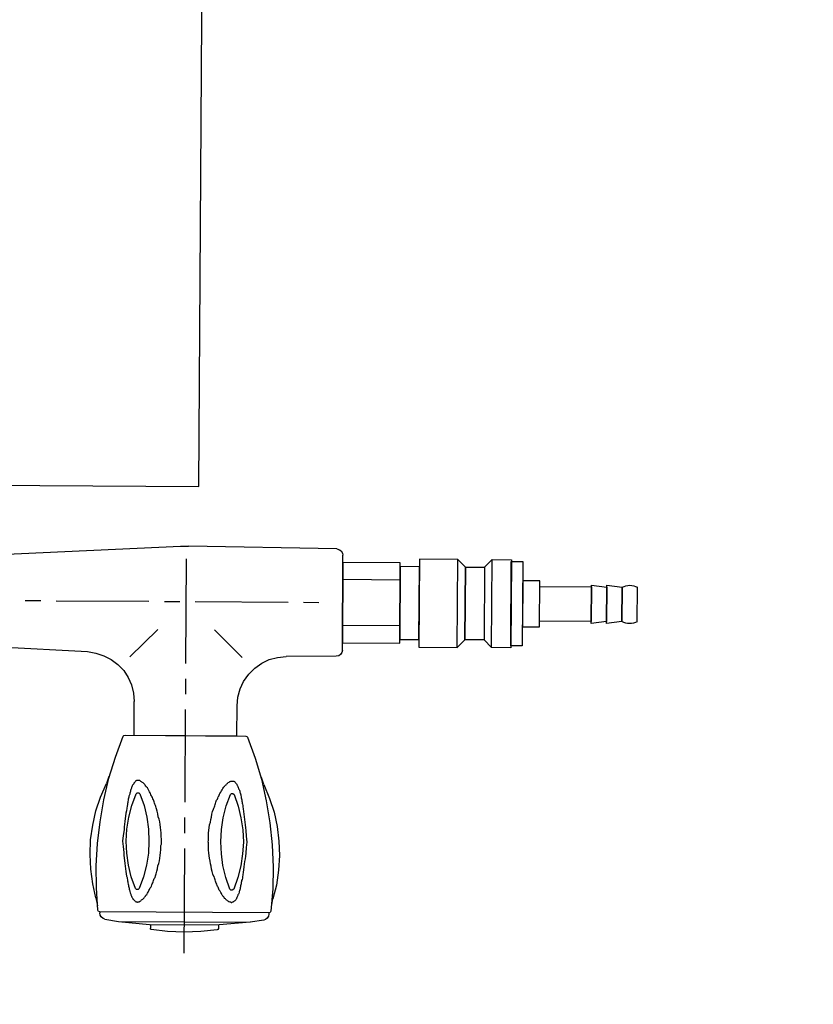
# Model space of a CAD drawing. Header units: millimetres. Extents: x -437 to 139813, y -473 to 90544.
# Tile 117 of 149: x 64566 to 64773, y 69286 to 69543. Entities that reach past the tile are written whole.
import ezdxf

# ---------------------------------------------------------------- set-up
doc = ezdxf.new("R2010")
doc.units = ezdxf.units.MM
doc.linetypes.add('DGN Style 1', pattern=[688.000884, 1.14476, -686.856124])
doc.layers.add('059 Kader (tekening)', color=253, linetype='Continuous', lineweight=13)
for name, color, linetype in [('B4TM', 3, 'Continuous'), ('LAYER_1', 160, 'Continuous'), ('meubel tek', 7, 'Continuous'), ('Xref', 253, 'Continuous')]:
    doc.layers.add(name, color=color, linetype=linetype)

# ---------------------------------------------------------------- blocks, each defined once
blk = doc.blocks.new('AE1')
at = {"layer": '059 Kader (tekening)', "color": 12, "linetype": 'Continuous', "lineweight": 13}
mesh = blk.add_polyface(dxfattribs=at)
corners = [(0, 0), (1399, 0), (1399, 841), (0, 841)]
mesh.append_faces([[corners[k] for k in face] for face in [(3, 1, 2)]], dxfattribs={"vtx0": -1, "color": 12})
mesh.append_faces([[corners[k] for k in face] for face in [(3, 0, 1)]], dxfattribs={"vtx2": -1, "color": 12})
at = {"layer": '059 Kader (tekening)', "color": 12, "linetype": 'Continuous', "lineweight": 35}
mesh = blk.add_polyface(dxfattribs=at)
corners = [(10, 10), (1389, 10), (1389, 831), (10, 831)]
mesh.append_faces([[corners[k] for k in face] for face in [(0, 2, 3)]], dxfattribs={"vtx0": -1, "color": 12})
mesh.append_faces([[corners[k] for k in face] for face in [(1, 2, 0)]], dxfattribs={"vtx1": -1, "color": 12})
blk = doc.blocks.new('electra en gas-unit ba')
at = {"layer": 'LAYER_1', "color": 7}
for p, q in [((149.35, 373.13), (149.35, 345.81)), ((149.35, 341.77), (149.35, 337.73)), ((149.35, 333.69), (149.35, 309.47)), ((135.92, 316.32), (135.92, 307.49)), ((162.78, 316.32), (162.78, 308.43)), ((135.73, 305.34), (135.92, 307.49)), ((162.78, 308.43), (162.97, 306.18)), ((162.97, 306.18), (163.53, 304.02)), ((135.17, 303.18), (135.73, 305.34)), ((149.35, 305.52), (149.35, 301.49)), ((163.53, 304.02), (164.47, 302.05)), ((133.11, 299.42), (134.33, 301.2)), ((134.33, 301.2), (135.17, 303.18)), ((164.47, 302.05), (165.79, 300.17)), ((131.6, 297.82), (133.11, 299.42)), ((165.79, 300.17), (167.38, 298.57)), ((167.38, 298.57), (169.16, 297.26)), ((127.94, 295.57), (129.82, 296.51)), ((129.82, 296.51), (131.6, 297.82)), ((149.35, 297.45), (149.35, 270.12)), ((169.16, 297.26), (171.14, 296.32)), ((171.14, 296.32), (173.3, 295.76)), ((100.43, 293.41), (123.62, 294.54)), ((123.62, 294.54), (125.78, 294.91)), ((125.78, 294.91), (127.94, 295.57)), ((134.7, 295.85), (141.93, 288.62)), ((164, 295.85), (156.77, 288.62)), ((173.3, 295.76), (175.55, 295.47)), ((188.6, 295.29), (175.55, 295.47)), ((189.26, 295.19), (188.6, 295.29)), ((189.73, 294.82), (189.26, 295.19)), ((190.11, 294.35), (189.73, 294.82)), ((190.2, 293.69), (190.11, 294.35)), ((190.2, 293.69), (190.2, 268.9)), ((190.2, 293.69), (190.2, 268.99)), ((107.28, 281.29), (111.32, 281.29)), ((115.36, 281.29), (139.58, 281.29)), ((143.62, 281.29), (147.66, 281.29)), ((151.7, 281.29), (175.93, 281.29)), ((179.96, 281.29), (184, 281.29)), ((100.43, 269.28), (147.75, 266.83)), ((189.26, 267.49), (189.73, 267.77)), ((189.73, 267.77), (190.11, 268.34)), ((190.11, 268.34), (190.2, 268.9)), ((147.75, 266.83), (149.82, 266.83)), ((188.6, 267.3), (149.82, 266.83)), ((188.6, 267.3), (189.26, 267.49))]:
    blk.add_line(p, q, dxfattribs=at)
at = {"layer": 'LAYER_1', "color": 2}
for p, q in [((132.17, 364.96), (140.24, 365.72)), ((140.24, 365.72), (158.46, 365.72)), ((140.71, 367.03), (140.52, 366.94)), ((140.52, 366.94), (140.52, 366.65)), ((140.52, 365.72), (140.52, 366.65)), ((140.52, 365.72), (158.27, 365.72)), ((145.03, 367.5), (140.71, 367.03)), ((149.35, 367.69), (145.03, 367.5)), ((153.67, 367.5), (149.35, 367.69)), ((157.99, 367.03), (153.67, 367.5)), ((158.18, 366.94), (157.99, 367.03)), ((158.27, 366.65), (158.18, 366.94)), ((158.27, 365.72), (158.27, 366.65)), ((166.54, 364.96), (158.46, 365.72)), ((127.38, 363.37), (127.28, 362.8)), ((127.28, 362.52), (127.28, 362.8)), ((127.66, 363.84), (127.38, 363.37)), ((128.13, 364.21), (127.66, 363.84)), ((128.6, 364.4), (128.13, 364.21)), ((128.6, 364.4), (132.17, 364.96)), ((132.17, 364.96), (166.54, 364.96)), ((170.1, 364.4), (166.54, 364.96)), ((170.57, 364.21), (170.1, 364.4)), ((171.04, 363.84), (170.57, 364.21)), ((171.32, 363.37), (171.04, 363.84)), ((171.42, 362.8), (171.32, 363.37)), ((171.42, 362.52), (171.42, 362.8)), ((126.25, 358.86), (126.63, 360.93)), ((126.72, 362.05), (126.34, 356.23)), ((126.91, 362.43), (126.72, 362.05)), ((127.28, 362.52), (126.91, 362.43)), ((171.42, 362.52), (127.28, 362.52)), ((171.42, 362.52), (127.28, 362.52)), ((171.79, 362.43), (171.42, 362.52)), ((171.98, 362.05), (171.79, 362.43)), ((172.45, 356.23), (171.98, 362.05)), ((172.08, 360.93), (172.45, 358.86)), ((126.25, 358.86), (125.41, 355.2)), ((135.17, 357.45), (135.27, 357.64)), ((135.27, 357.64), (135.36, 357.83)), ((135.36, 358.02), (135.45, 358.2)), ((135.36, 357.83), (135.36, 358.02)), ((135.45, 358.2), (135.55, 358.39)), ((135.55, 358.39), (135.64, 358.58)), ((135.64, 358.58), (135.73, 358.67)), ((135.73, 358.67), (135.83, 358.86)), ((135.83, 358.86), (135.92, 358.95)), ((135.92, 359.14), (136.02, 359.24)), ((135.92, 358.95), (135.92, 359.14)), ((136.02, 359.24), (136.11, 359.33)), ((136.11, 359.33), (136.2, 359.42)), ((136.2, 359.42), (136.3, 359.52)), ((136.3, 359.52), (136.39, 359.61)), ((136.39, 359.61), (136.49, 359.7)), ((136.49, 359.7), (136.58, 359.7)), ((136.58, 359.7), (136.67, 359.8)), ((136.67, 359.8), (136.96, 359.8)), ((136.96, 359.8), (137.05, 359.89)), ((137.05, 359.89), (137.14, 359.89)), ((137.14, 359.89), (137.24, 359.8)), ((137.24, 359.8), (137.52, 359.8)), ((137.52, 359.8), (137.61, 359.7)), ((137.61, 359.7), (137.71, 359.7)), ((137.71, 359.7), (137.8, 359.61)), ((137.8, 359.61), (137.99, 359.52)), ((137.99, 359.52), (138.08, 359.42)), ((138.08, 359.42), (138.18, 359.33)), ((138.18, 359.33), (138.36, 359.24)), ((138.36, 359.24), (138.46, 359.14)), ((138.46, 359.14), (138.55, 359.05)), ((138.55, 359.05), (138.74, 358.86)), ((138.74, 358.86), (138.83, 358.77)), ((138.83, 358.77), (138.93, 358.58)), ((138.93, 358.58), (139.12, 358.39)), ((139.12, 358.39), (139.21, 358.3)), ((139.21, 358.3), (139.3, 358.11)), ((139.3, 358.11), (139.49, 357.92)), ((139.49, 357.92), (139.58, 357.73)), ((139.58, 357.73), (139.68, 357.55)), ((159.12, 357.73), (159.02, 357.55)), ((159.21, 357.92), (159.12, 357.73)), ((159.4, 358.11), (159.21, 357.92)), ((159.49, 358.3), (159.4, 358.11)), ((159.68, 358.39), (159.49, 358.3)), ((159.77, 358.58), (159.68, 358.39)), ((159.87, 358.77), (159.77, 358.58)), ((160.06, 358.86), (159.87, 358.77)), ((160.15, 359.05), (160.06, 358.86)), ((160.24, 359.14), (160.15, 359.05)), ((160.43, 359.24), (160.24, 359.14)), ((160.53, 359.33), (160.43, 359.24)), ((160.62, 359.42), (160.53, 359.33)), ((160.81, 359.52), (160.62, 359.42)), ((160.9, 359.61), (160.81, 359.52)), ((161, 359.7), (160.9, 359.61)), ((161.09, 359.7), (161, 359.7)), ((161.28, 359.8), (161.09, 359.7)), ((161.46, 359.8), (161.28, 359.8)), ((161.56, 359.89), (161.46, 359.8)), ((161.65, 359.89), (161.56, 359.89)), ((161.84, 359.8), (161.65, 359.89)), ((162.03, 359.8), (161.84, 359.8)), ((162.12, 359.7), (162.03, 359.8)), ((162.22, 359.7), (162.12, 359.7)), ((162.31, 359.61), (162.22, 359.7)), ((162.4, 359.52), (162.31, 359.61)), ((162.5, 359.42), (162.4, 359.52)), ((162.59, 359.33), (162.5, 359.42)), ((162.69, 359.24), (162.59, 359.33)), ((162.78, 359.14), (162.69, 359.24)), ((162.87, 358.95), (162.78, 359.14)), ((162.97, 358.86), (162.87, 358.95)), ((162.97, 358.67), (162.97, 358.86)), ((163.06, 358.58), (162.97, 358.67)), ((163.16, 358.39), (163.06, 358.58)), ((163.25, 358.2), (163.16, 358.39)), ((163.34, 358.02), (163.25, 358.2)), ((163.34, 357.83), (163.34, 358.02)), ((163.44, 357.64), (163.34, 357.83)), ((163.53, 357.45), (163.44, 357.64)), ((173.39, 355.2), (172.45, 358.86)), ((125.41, 355.2), (124.84, 351.35)), ((126.34, 356.23), (126.25, 350.5)), ((134.51, 354.92), (134.61, 355.2)), ((134.61, 355.2), (134.7, 355.48)), ((134.7, 355.76), (134.8, 356.04)), ((134.7, 355.48), (134.7, 355.76)), ((134.8, 356.04), (134.89, 356.23)), ((134.89, 356.51), (134.98, 356.79)), ((134.89, 356.23), (134.89, 356.51)), ((134.98, 356.79), (135.08, 356.98)), ((135.08, 357.17), (135.17, 357.45)), ((135.08, 356.98), (135.08, 357.17)), ((136.58, 356.33), (135.45, 353.32)), ((136.86, 356.61), (136.58, 356.33)), ((137.24, 356.61), (136.86, 356.61)), ((137.52, 356.33), (137.24, 356.61)), ((138.65, 353.32), (137.52, 356.33)), ((139.68, 357.55), (139.87, 357.26)), ((139.87, 357.26), (139.96, 357.08)), ((139.96, 357.08), (140.05, 356.89)), ((140.05, 356.89), (140.24, 356.61)), ((140.24, 356.61), (140.34, 356.42)), ((140.34, 356.42), (140.43, 356.14)), ((140.43, 356.14), (140.62, 355.86)), ((140.62, 355.86), (140.71, 355.67)), ((140.71, 355.67), (140.81, 355.39)), ((140.81, 355.39), (140.9, 355.1)), ((140.9, 355.1), (141.09, 354.82)), ((157.8, 355.1), (157.61, 354.82)), ((157.9, 355.39), (157.8, 355.1)), ((157.99, 355.67), (157.9, 355.39)), ((158.18, 355.86), (157.99, 355.67)), ((158.27, 356.14), (158.18, 355.86)), ((158.37, 356.42), (158.27, 356.14)), ((158.46, 356.61), (158.37, 356.42)), ((158.65, 356.89), (158.46, 356.61)), ((158.74, 357.08), (158.65, 356.89)), ((158.84, 357.26), (158.74, 357.08)), ((159.02, 357.55), (158.84, 357.26)), ((161.18, 356.33), (160.15, 353.32)), ((161.46, 356.61), (161.18, 356.33)), ((161.84, 356.61), (161.46, 356.61)), ((162.22, 356.33), (161.84, 356.61)), ((163.25, 353.32), (162.22, 356.33)), ((163.62, 357.17), (163.53, 357.45)), ((163.62, 356.98), (163.62, 357.17)), ((163.72, 356.79), (163.62, 356.98)), ((163.81, 356.51), (163.72, 356.79)), ((163.91, 356.23), (163.81, 356.51)), ((163.91, 356.04), (163.91, 356.23)), ((164, 355.76), (163.91, 356.04)), ((164, 355.48), (164, 355.76)), ((164.09, 355.2), (164, 355.48)), ((164.19, 354.92), (164.09, 355.2)), ((172.45, 350.5), (172.45, 356.23)), ((173.86, 351.35), (173.39, 355.2)), ((134.04, 351.91), (134.14, 352.57)), ((134.14, 352.57), (134.23, 353.13)), ((134.23, 353.13), (134.33, 353.51)), ((134.33, 353.79), (134.42, 354.07)), ((134.33, 353.51), (134.33, 353.79)), ((134.42, 354.35), (134.51, 354.63)), ((134.42, 354.07), (134.42, 354.35)), ((134.51, 354.63), (134.51, 354.92)), ((135.45, 353.32), (134.7, 350.22)), ((139.4, 350.22), (138.65, 353.32)), ((141.09, 354.82), (141.18, 354.54)), ((141.18, 354.54), (141.28, 354.26)), ((141.28, 354.26), (141.37, 353.98)), ((141.37, 353.98), (141.46, 353.7)), ((141.46, 353.7), (141.65, 353.41)), ((141.65, 353.41), (141.75, 353.04)), ((141.75, 353.04), (141.84, 352.76)), ((141.84, 352.76), (141.93, 352.47)), ((141.93, 352.47), (142.12, 351.82)), ((156.77, 352.47), (156.58, 351.82)), ((156.86, 352.76), (156.77, 352.47)), ((157.05, 353.04), (156.86, 352.76)), ((157.15, 353.41), (157.05, 353.04)), ((157.24, 353.7), (157.15, 353.41)), ((157.33, 353.98), (157.24, 353.7)), ((157.43, 354.26), (157.33, 353.98)), ((157.52, 354.54), (157.43, 354.26)), ((157.61, 354.82), (157.52, 354.54)), ((160.15, 353.32), (159.31, 350.22)), ((164, 350.22), (163.25, 353.32)), ((164.19, 354.63), (164.19, 354.92)), ((164.28, 354.35), (164.19, 354.63)), ((164.28, 354.07), (164.28, 354.35)), ((164.38, 353.79), (164.28, 354.07)), ((164.47, 353.51), (164.38, 353.79)), ((164.47, 353.13), (164.47, 353.51)), ((164.56, 352.57), (164.47, 353.13)), ((164.66, 351.91), (164.56, 352.57)), ((124.84, 351.35), (124.65, 347.5)), ((126.25, 350.5), (126.53, 344.68)), ((133.76, 349.85), (133.86, 350.5)), ((133.86, 350.5), (133.95, 351.25)), ((133.95, 351.25), (134.04, 351.91)), ((134.7, 350.22), (134.23, 347.12)), ((139.87, 347.12), (139.4, 350.22)), ((142.12, 351.82), (142.31, 351.16)), ((142.31, 351.16), (142.4, 350.41)), ((142.4, 350.41), (142.59, 349.75)), ((156.3, 350.41), (156.11, 349.75)), ((156.39, 351.16), (156.3, 350.41)), ((156.58, 351.82), (156.39, 351.16)), ((159.31, 350.22), (158.93, 347.12)), ((164.47, 347.12), (164, 350.22)), ((164.75, 351.25), (164.66, 351.91)), ((164.85, 350.5), (164.75, 351.25)), ((164.94, 349.85), (164.85, 350.5)), ((172.17, 344.68), (172.45, 350.5)), ((174.14, 347.5), (173.86, 351.35)), ((124.65, 347.5), (124.75, 343.74)), ((133.48, 347.69), (133.57, 348.44)), ((133.48, 346.93), (133.48, 347.69)), ((133.57, 348.44), (133.67, 349.09)), ((133.67, 349.09), (133.76, 349.85)), ((142.59, 349.75), (142.78, 349.09)), ((142.78, 349.09), (142.87, 348.34)), ((142.87, 348.34), (142.97, 347.69)), ((142.97, 347.69), (143.06, 346.93)), ((155.74, 347.69), (155.64, 346.93)), ((155.83, 348.34), (155.74, 347.69)), ((156.02, 349.09), (155.83, 348.34)), ((156.11, 349.75), (156.02, 349.09)), ((165.03, 349.09), (164.94, 349.85)), ((165.13, 348.44), (165.03, 349.09)), ((165.22, 347.69), (165.13, 348.44)), ((165.32, 346.93), (165.22, 347.69)), ((173.95, 343.74), (174.14, 347.5)), ((133.11, 344.02), (133.29, 345.43)), ((133.29, 345.43), (133.48, 346.93)), ((134.23, 347.12), (134.04, 344.02)), ((139.96, 344.02), (139.87, 347.12)), ((143.06, 346.93), (143.15, 346.18)), ((143.15, 346.18), (143.15, 345.06)), ((143.15, 345.06), (143.25, 344.68)), ((155.64, 346.93), (155.55, 346.18)), ((155.55, 346.18), (155.55, 344.31)), ((158.93, 347.12), (158.74, 344.02)), ((164.66, 344.02), (164.47, 347.12)), ((165.41, 345.43), (165.32, 346.93)), ((165.6, 344.02), (165.41, 345.43)), ((124.75, 343.74), (125.31, 339.89)), ((126.53, 344.68), (127.19, 338.95)), ((133.29, 342.52), (133.11, 344.02)), ((133.48, 341.02), (133.29, 342.52)), ((134.04, 344.02), (134.23, 340.83)), ((139.87, 340.83), (139.96, 344.02)), ((143.25, 343.27), (143.15, 342.9)), ((143.15, 342.9), (143.15, 341.77)), ((143.25, 344.68), (143.25, 343.27)), ((155.55, 344.31), (155.45, 344.02)), ((155.45, 344.02), (155.55, 343.65)), ((155.55, 343.65), (155.55, 341.77)), ((158.74, 344.02), (158.93, 340.83)), ((164.47, 340.83), (164.66, 344.02)), ((165.32, 341.02), (165.41, 342.52)), ((165.41, 342.52), (165.6, 344.02)), ((171.51, 338.95), (172.17, 344.68)), ((173.48, 339.89), (173.95, 343.74)), ((125.31, 339.89), (126.06, 336.14)), ((133.48, 340.27), (133.48, 341.02)), ((133.57, 339.52), (133.48, 340.27)), ((134.23, 340.83), (134.7, 337.73)), ((139.4, 337.73), (139.87, 340.83)), ((142.87, 339.61), (142.78, 338.86)), ((142.97, 340.36), (142.87, 339.61)), ((143.06, 341.02), (142.97, 340.36)), ((143.15, 341.77), (143.06, 341.02)), ((155.55, 341.77), (155.64, 341.02)), ((155.64, 341.02), (155.74, 340.36)), ((155.74, 340.36), (155.83, 339.61)), ((155.83, 339.61), (156.02, 338.86)), ((158.93, 340.83), (159.31, 337.73)), ((164, 337.73), (164.47, 340.83)), ((165.13, 339.52), (165.22, 340.27)), ((165.22, 340.27), (165.32, 341.02)), ((172.64, 336.14), (173.48, 339.89)), ((127.19, 338.95), (128.13, 333.22)), ((133.67, 338.86), (133.57, 339.52)), ((133.76, 338.11), (133.67, 338.86)), ((133.86, 337.45), (133.76, 338.11)), ((133.95, 336.7), (133.86, 337.45)), ((134.7, 337.73), (135.45, 334.63)), ((138.65, 334.63), (139.4, 337.73)), ((142.4, 337.54), (142.31, 336.79)), ((142.59, 338.2), (142.4, 337.54)), ((142.78, 338.86), (142.59, 338.2)), ((156.02, 338.86), (156.11, 338.2)), ((156.11, 338.2), (156.3, 337.54)), ((156.3, 337.54), (156.39, 336.79)), ((159.31, 337.73), (160.15, 334.63)), ((163.25, 334.63), (164, 337.73)), ((164.75, 336.7), (164.85, 337.45)), ((164.85, 337.45), (164.94, 338.11)), ((164.94, 338.11), (165.03, 338.86)), ((165.03, 338.86), (165.13, 339.52)), ((170.57, 333.22), (171.51, 338.95)), ((126.06, 336.14), (127.28, 332.57)), ((134.04, 336.04), (133.95, 336.7)), ((134.14, 335.38), (134.04, 336.04)), ((134.23, 334.82), (134.14, 335.38)), ((134.33, 334.45), (134.23, 334.82)), ((135.45, 334.63), (136.58, 331.63)), ((137.52, 331.63), (138.65, 334.63)), ((141.65, 334.63), (141.46, 334.26)), ((141.75, 334.92), (141.65, 334.63)), ((141.84, 335.2), (141.75, 334.92)), ((141.93, 335.48), (141.84, 335.2)), ((142.12, 336.14), (141.93, 335.48)), ((142.31, 336.79), (142.12, 336.14)), ((156.39, 336.79), (156.58, 336.14)), ((156.58, 336.14), (156.77, 335.48)), ((156.77, 335.48), (156.86, 335.2)), ((156.86, 335.2), (157.05, 334.92)), ((157.05, 334.92), (157.15, 334.63)), ((157.15, 334.63), (157.24, 334.26)), ((160.15, 334.63), (161.18, 331.63)), ((162.22, 331.63), (163.25, 334.63)), ((164.47, 334.82), (164.56, 335.38)), ((164.47, 334.45), (164.47, 334.82)), ((164.56, 335.38), (164.66, 336.04)), ((164.66, 336.04), (164.75, 336.7)), ((171.42, 332.57), (172.64, 336.14)), ((127.28, 332.57), (128.79, 329)), ((128.13, 333.22), (129.44, 327.59)), ((134.33, 334.16), (134.33, 334.45)), ((134.42, 333.88), (134.33, 334.16)), ((134.42, 333.6), (134.42, 333.88)), ((134.51, 333.32), (134.42, 333.6)), ((134.51, 333.04), (134.51, 333.32)), ((134.61, 332.75), (134.51, 333.04)), ((134.7, 332.47), (134.61, 332.75)), ((134.7, 332.19), (134.7, 332.47)), ((134.8, 331.91), (134.7, 332.19)), ((134.89, 331.72), (134.8, 331.91)), ((140.62, 332.1), (140.43, 331.82)), ((140.71, 332.29), (140.62, 332.1)), ((140.81, 332.57), (140.71, 332.29)), ((140.9, 332.85), (140.81, 332.57)), ((141.09, 333.13), (140.9, 332.85)), ((141.18, 333.41), (141.09, 333.13)), ((141.28, 333.69), (141.18, 333.41)), ((141.37, 333.98), (141.28, 333.69)), ((141.46, 334.26), (141.37, 333.98)), ((157.24, 334.26), (157.33, 333.98)), ((157.33, 333.98), (157.43, 333.69)), ((157.43, 333.69), (157.52, 333.41)), ((157.52, 333.41), (157.61, 333.13)), ((157.61, 333.13), (157.8, 332.85)), ((157.8, 332.85), (157.9, 332.57)), ((157.9, 332.57), (157.99, 332.29)), ((157.99, 332.29), (158.18, 332.1)), ((158.18, 332.1), (158.27, 331.82)), ((163.91, 331.91), (164, 332.19)), ((163.91, 331.72), (163.91, 331.91)), ((164, 332.47), (164.09, 332.75)), ((164, 332.19), (164, 332.47)), ((164.09, 332.75), (164.19, 333.04)), ((164.19, 333.32), (164.28, 333.6)), ((164.19, 333.04), (164.19, 333.32)), ((164.28, 333.88), (164.38, 334.16)), ((164.28, 333.6), (164.28, 333.88)), ((164.38, 334.16), (164.47, 334.45)), ((169.26, 327.59), (170.57, 333.22)), ((169.92, 329), (171.42, 332.57)), ((134.89, 331.44), (134.89, 331.72)), ((134.98, 331.16), (134.89, 331.44)), ((135.08, 330.97), (134.98, 331.16)), ((135.08, 330.78), (135.08, 330.97)), ((135.17, 330.5), (135.08, 330.78)), ((135.27, 330.31), (135.17, 330.5)), ((135.36, 330.13), (135.27, 330.31)), ((135.36, 329.94), (135.36, 330.13)), ((135.45, 329.75), (135.36, 329.94)), ((135.55, 329.56), (135.45, 329.75)), ((135.64, 329.37), (135.55, 329.56)), ((135.73, 329.28), (135.64, 329.37)), ((136.58, 331.63), (136.86, 331.35)), ((136.86, 331.35), (137.24, 331.35)), ((137.24, 331.35), (137.52, 331.63)), ((138.93, 329.37), (138.83, 329.19)), ((139.12, 329.56), (138.93, 329.37)), ((139.21, 329.66), (139.12, 329.56)), ((139.3, 329.84), (139.21, 329.66)), ((139.49, 330.03), (139.3, 329.84)), ((139.58, 330.22), (139.49, 330.03)), ((139.68, 330.41), (139.58, 330.22)), ((139.87, 330.69), (139.68, 330.41)), ((139.96, 330.88), (139.87, 330.69)), ((140.05, 331.06), (139.96, 330.88)), ((140.24, 331.35), (140.05, 331.06)), ((140.34, 331.53), (140.24, 331.35)), ((140.43, 331.82), (140.34, 331.53)), ((158.27, 331.82), (158.37, 331.53)), ((158.37, 331.53), (158.46, 331.35)), ((158.46, 331.35), (158.65, 331.06)), ((158.65, 331.06), (158.74, 330.88)), ((158.74, 330.88), (158.84, 330.69)), ((158.84, 330.69), (159.02, 330.41)), ((159.02, 330.41), (159.12, 330.22)), ((159.12, 330.22), (159.21, 330.03)), ((159.21, 330.03), (159.4, 329.84)), ((159.4, 329.84), (159.49, 329.66)), ((159.49, 329.66), (159.68, 329.56)), ((159.68, 329.56), (159.77, 329.37)), ((159.77, 329.37), (159.87, 329.19)), ((161.18, 331.63), (161.46, 331.35)), ((161.46, 331.35), (161.84, 331.35)), ((161.84, 331.35), (162.22, 331.63)), ((162.97, 329.28), (163.06, 329.37)), ((163.06, 329.37), (163.16, 329.56)), ((163.16, 329.56), (163.25, 329.75)), ((163.25, 329.75), (163.34, 329.94)), ((163.34, 330.13), (163.44, 330.31)), ((163.34, 329.94), (163.34, 330.13)), ((163.44, 330.31), (163.53, 330.5)), ((163.53, 330.5), (163.62, 330.78)), ((163.62, 330.97), (163.72, 331.16)), ((163.62, 330.78), (163.62, 330.97)), ((163.72, 331.16), (163.81, 331.44)), ((163.81, 331.44), (163.91, 331.72)), ((129.44, 327.12), (128.79, 329)), ((129.44, 327.59), (131.13, 322.05)), ((135.83, 329.09), (135.73, 329.28)), ((135.92, 329), (135.83, 329.09)), ((135.92, 328.81), (135.92, 329)), ((136.02, 328.72), (135.92, 328.81)), ((136.11, 328.62), (136.02, 328.72)), ((136.2, 328.53), (136.11, 328.62)), ((136.3, 328.44), (136.2, 328.53)), ((136.39, 328.34), (136.3, 328.44)), ((136.49, 328.25), (136.39, 328.34)), ((136.58, 328.25), (136.49, 328.25)), ((136.67, 328.15), (136.58, 328.25)), ((137.52, 328.15), (136.67, 328.15)), ((137.61, 328.25), (137.52, 328.15)), ((137.71, 328.25), (137.61, 328.25)), ((137.8, 328.34), (137.71, 328.25)), ((137.99, 328.44), (137.8, 328.34)), ((138.08, 328.53), (137.99, 328.44)), ((138.18, 328.62), (138.08, 328.53)), ((138.36, 328.72), (138.18, 328.62)), ((138.46, 328.81), (138.36, 328.72)), ((138.55, 328.9), (138.46, 328.81)), ((138.74, 329.09), (138.55, 328.9)), ((138.83, 329.19), (138.74, 329.09)), ((159.87, 329.19), (160.06, 329.09)), ((160.06, 329.09), (160.15, 328.9)), ((160.15, 328.9), (160.24, 328.81)), ((160.24, 328.81), (160.43, 328.72)), ((160.43, 328.72), (160.53, 328.62)), ((160.53, 328.62), (160.62, 328.53)), ((160.62, 328.53), (160.81, 328.44)), ((160.81, 328.44), (160.9, 328.34)), ((160.9, 328.34), (161, 328.25)), ((161, 328.25), (161.09, 328.25)), ((161.09, 328.25), (161.28, 328.15)), ((161.28, 328.15), (162.03, 328.15)), ((162.03, 328.15), (162.12, 328.25)), ((162.12, 328.25), (162.22, 328.25)), ((162.22, 328.25), (162.31, 328.34)), ((162.31, 328.34), (162.4, 328.44)), ((162.4, 328.44), (162.5, 328.53)), ((162.5, 328.53), (162.59, 328.62)), ((162.59, 328.62), (162.69, 328.72)), ((162.69, 328.72), (162.78, 328.81)), ((162.78, 328.81), (162.87, 329)), ((162.87, 329), (162.97, 329.09)), ((162.97, 329.09), (162.97, 329.28)), ((167.57, 322.05), (169.26, 327.59)), ((169.92, 329), (169.26, 327.12)), ((131.13, 322.05), (133.11, 316.6)), ((165.6, 316.6), (167.57, 322.05)), ((133.11, 316.6), (133.29, 316.42)), ((165.41, 316.42), (165.6, 316.6)), ((133.29, 316.42), (133.57, 316.32)), ((133.57, 316.32), (165.13, 316.32)), ((135.92, 316.32), (162.78, 316.32)), ((165.13, 316.32), (165.41, 316.42))]:
    blk.add_line(p, q, dxfattribs=at)
at = {"layer": 'meubel tek', "color": 3}
for p, q in [((205.2, 287.3), (190.2, 287.3)), ((263.2, 285.8), (263.2, 276.8)), ((267.2, 285.8), (267.2, 276.8)), ((205.2, 275.3), (190.2, 275.3))]:
    blk.add_line(p, q, dxfattribs=at)
for points in [[(190.2, 291.8), (205.2, 291.8), (205.2, 270.8), (190.2, 270.8)], [(205.2, 290.8), (210.2, 290.8), (210.2, 271.8), (205.2, 271.8)], [(210.2, 292.8), (220.2, 292.8), (220.2, 269.8), (210.2, 269.8)], [(220.2, 269.8), (222.2, 271.8), (222.2, 290.8), (220.2, 292.8)], [(222.2, 271.8), (227.2, 271.8), (227.2, 290.8), (222.2, 290.8)], [(229.2, 269.8), (227.2, 271.8), (227.2, 290.8), (229.2, 292.8)], [(234.2, 292.8), (229.2, 292.8), (229.2, 269.8), (234.2, 269.8)], [(234.2, 270.3), (237.2, 270.3), (237.2, 292.3), (234.2, 292.3)], [(237.2, 287.3), (241.7, 287.3), (241.7, 275.3), (237.2, 275.3)], [(241.7, 276.8), (255.2, 276.8), (255.2, 285.8), (241.7, 285.8)], [(255.2, 276.3), (259.2, 276.8), (259.2, 285.8), (255.2, 286.3)], [(259.2, 276.3), (263.2, 276.8), (263.2, 285.8), (259.2, 286.3)]]:
    blk.add_lwpolyline(points, close=True, dxfattribs=at)
at = {"layer": 'meubel tek', "color": 2}
blk.add_lwpolyline([(0, 251.2), (152.4, 251.2), (152.4, -251.2), (0, -251.2)], close=True, dxfattribs=at)
at = {"layer": 'meubel tek', "color": 3}
for centre, start, end in [((265.2, 282.05), 61.9275, 118.0725), ((265.2, 280.55), 241.9275, 298.0725)]:
    blk.add_arc(centre, 4.25, start, end, dxfattribs=at)

msp = doc.modelspace()

# ---------------------------------------------------------------- linework, layer by layer
at = {"layer": 'B4TM'}
msp.add_arc((64538.01, 69672.95), 875, 201.47229, 157.79426, dxfattribs=at)

# ---------------------------------------------------------------- block references
at = {"layer": 'B4TM', "xscale": -1, "rotation": 179.6332726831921}
msp.add_blockref('electra en gas-unit ba', (64461.82, 69673.44), dxfattribs=at)
at = {"layer": 'Xref', "linetype": 'Continuous', "lineweight": 35, "xscale": 100, "yscale": 100, "zscale": 100}
msp.add_blockref('AE1', (-87, 6444.21), dxfattribs=at)

# ---------------------------------------------------------------- meshes
at = {"layer": 'Xref', "linetype": 'DGN Style 1', "lineweight": 13}
mesh = msp.add_polyface(dxfattribs=at)
corners = [(52913, 85844.21), (67613, 85844.21), (67613, 60044.21), (60263, 60044.21), (41813, 60044.21), (41813, 85844.21), (49313, 85844.21), (49313, 85834.21), (52913, 85834.21)]
mesh.append_faces([[corners[k] for k in face] for face in [(3, 1, 2), (1, 8, 0), (7, 5, 6)]], dxfattribs={"vtx0": -1})
mesh.append_faces([[corners[k] for k in face] for face in [(8, 3, 7), (4, 7, 3)]], dxfattribs={"vtx0": -1, "vtx1": -1})
mesh.append_faces([[corners[k] for k in face] for face in [(3, 8, 1)]], dxfattribs={"vtx0": -1, "vtx1": -1, "vtx2": -1})
mesh.append_faces([[corners[k] for k in face] for face in [(7, 4, 5)]], dxfattribs={"vtx0": -1, "vtx2": -1})

doc.saveas('drawing.dxf')
